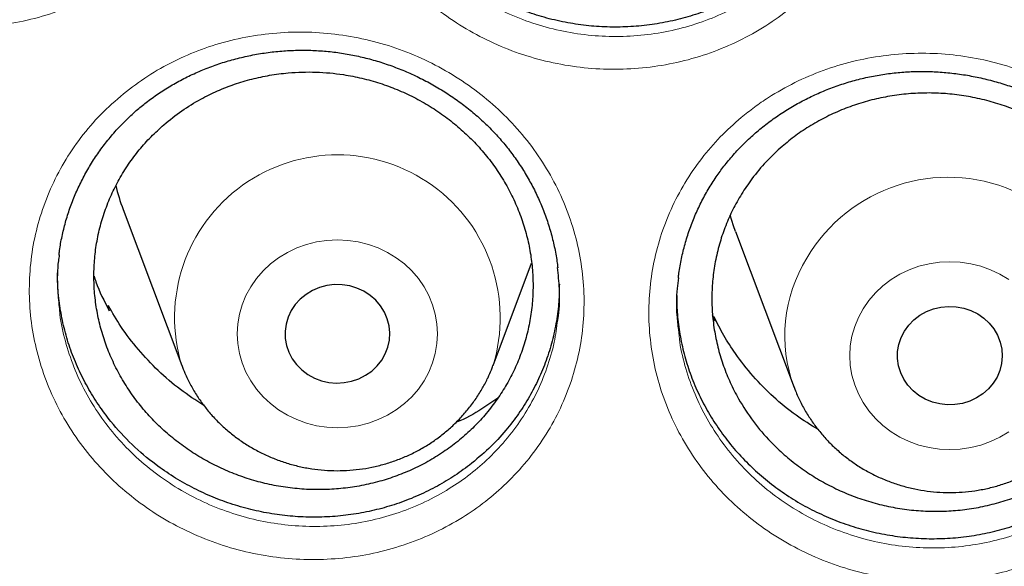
# Model space of a CAD drawing. Header units: millimetres. Extents: x 8 to 791, y 12 to 1717.
# Tile 239 of 256: x 369.56 to 377.08, y 1568.39 to 1572.56. Entities that reach past the tile are written whole.
import ezdxf

# ---------------------------------------------------------------- set-up
doc = ezdxf.new("R2010")
doc.units = ezdxf.units.MM

msp = doc.modelspace()

# ---------------------------------------------------------------- linework, layer by layer
at = {"color": 7, "linetype": 'Continuous', "lineweight": 30}
for p, q in [((370.3541, 1571.1128), (370.8011, 1569.9246)), ((375.0273, 1570.9463), (375.4744, 1569.758)), ((373.1773, 1569.9246), (373.4711, 1570.7055)), ((370.2364, 1570.3669), (370.2418, 1570.3807)), ((370.248, 1570.3423), (370.2418, 1570.3807)), ((374.8708, 1570.2635), (374.8519, 1570.3103)), ((374.8628, 1570.2964), (374.8708, 1570.2635))]:
    msp.add_line(p, q, dxfattribs=at)
at = {"color": 7, "linetype": 'Continuous', "lineweight": 30, "flags": 128}
for points in [[(375.0273, 1570.9463), (375.0115, 1570.9904), (374.9866, 1571.0699)], [(372.3546, 1570.0134), (372.3744, 1570.065), (372.386, 1570.1187), (372.3891, 1570.1734), (372.3837, 1570.2279), (372.3699, 1570.2812), (372.348, 1570.3319), (372.3184, 1570.3792), (372.2819, 1570.4219), (372.239, 1570.4591), (372.1909, 1570.4902), (372.1384, 1570.5142), (372.0828, 1570.5309), (372.0252, 1570.5398), (371.9668, 1570.5408), (371.9089, 1570.5337), (371.8527, 1570.5188), (371.7994, 1570.4964), (371.7502, 1570.467), (371.706, 1570.4311), (371.6679, 1570.3896), (371.6366, 1570.3433), (371.6129, 1570.2933), (371.5972, 1570.2405), (371.5898, 1570.1862), (371.5909, 1570.1314), (371.6005, 1570.0774), (371.6184, 1570.0252), (371.6443, 1569.9761), (371.6774, 1569.931), (371.7172, 1569.8909), (371.7628, 1569.8567), (371.8133, 1569.829), (371.8674, 1569.8086), (371.9242, 1569.7958), (371.9824, 1569.7908), (372.0407, 1569.7939), (372.0979, 1569.8049), (372.1528, 1569.8236), (372.2042, 1569.8496), (372.251, 1569.8823), (372.2923, 1569.9211), (372.327, 1569.9651), (372.3546, 1570.0134)], [(376.316, 1570.1872), (376.3488, 1570.2325), (376.3883, 1570.2728), (376.4337, 1570.3074), (376.4839, 1570.3353), (376.5379, 1570.3561), (376.5946, 1570.3694), (376.6527, 1570.3747), (376.711, 1570.372), (376.7683, 1570.3614), (376.8234, 1570.3431), (376.875, 1570.3174), (376.922, 1570.285), (376.9636, 1570.2465), (376.9987, 1570.2028), (377.0267, 1570.1547), (377.0469, 1570.1032), (377.0589, 1570.0496), (377.0624, 1569.9949), (377.0574, 1569.9404), (377.0441, 1569.887), (377.0225, 1569.8361), (376.9933, 1569.7886), (376.9571, 1569.7457), (376.9146, 1569.7082), (376.8666, 1569.6768), (376.8144, 1569.6524), (376.7589, 1569.6353), (376.7013, 1569.626), (376.643, 1569.6247), (376.585, 1569.6313), (376.5287, 1569.6458), (376.4752, 1569.6679), (376.4258, 1569.697), (376.3813, 1569.7325), (376.3429, 1569.7738), (376.3113, 1569.8198), (376.2871, 1569.8697), (376.271, 1569.9224), (376.2632, 1569.9767), (376.2639, 1570.0315), (376.2731, 1570.0856), (376.2906, 1570.1378), (376.316, 1570.1872)]]:
    msp.add_lwpolyline(points, dxfattribs=at)
at = {"color": 8, "linetype": 'Continuous', "lineweight": 0, "flags": 128}
for points in [[(372.6868, 1569.8747), (372.7155, 1569.9447), (372.7362, 1570.0171), (372.7487, 1570.0912), (372.7528, 1570.1661), (372.7487, 1570.241), (372.7362, 1570.315), (372.7155, 1570.3875), (372.6868, 1570.4575), (372.6505, 1570.5243), (372.607, 1570.5872), (372.5567, 1570.6455), (372.5002, 1570.6985), (372.4381, 1570.7457), (372.371, 1570.7865), (372.2998, 1570.8206), (372.2252, 1570.8475), (372.148, 1570.8669), (372.069, 1570.8786), (371.9892, 1570.8825), (371.9094, 1570.8786), (371.8304, 1570.8669), (371.7532, 1570.8475), (371.6786, 1570.8206), (371.6074, 1570.7865), (371.5403, 1570.7457), (371.4782, 1570.6985), (371.4217, 1570.6455), (371.3714, 1570.5872), (371.3279, 1570.5243), (371.2916, 1570.4575), (371.2629, 1570.3875), (371.2422, 1570.315), (371.2297, 1570.241), (371.2256, 1570.1661), (371.2297, 1570.0912), (371.2422, 1570.0171), (371.2629, 1569.9447), (371.2916, 1569.8747), (371.3279, 1569.8078), (371.3714, 1569.7449), (371.4217, 1569.6867), (371.4782, 1569.6336), (371.5403, 1569.5864), (371.6074, 1569.5456), (371.6786, 1569.5116), (371.7532, 1569.4847), (371.8304, 1569.4653), (371.9094, 1569.4535), (371.9892, 1569.4496), (372.069, 1569.4535), (372.148, 1569.4653), (372.2252, 1569.4847), (372.2998, 1569.5116), (372.371, 1569.5456), (372.4381, 1569.5864), (372.5002, 1569.6336), (372.5567, 1569.6867), (372.607, 1569.7449), (372.6505, 1569.8078), (372.6868, 1569.8747)], [(376.0011, 1570.3577), (376.0446, 1570.4206), (376.0949, 1570.4789), (376.1515, 1570.5319), (376.2136, 1570.5791), (376.2806, 1570.62), (376.3518, 1570.654), (376.4265, 1570.6809), (376.5037, 1570.7003), (376.5826, 1570.712), (376.6624, 1570.716), (376.7423, 1570.712), (376.8212, 1570.7003), (376.8984, 1570.6809), (376.973, 1570.654), (377.0443, 1570.62), (377.1113, 1570.5791)], [(377.1113, 1569.4199), (377.0443, 1569.379), (376.973, 1569.345), (376.8984, 1569.3181), (376.8212, 1569.2987), (376.7423, 1569.287), (376.6624, 1569.2831), (376.5826, 1569.287), (376.5037, 1569.2987), (376.4265, 1569.3181), (376.3518, 1569.345), (376.2806, 1569.379), (376.2136, 1569.4199), (376.1515, 1569.4671), (376.0949, 1569.5201), (376.0446, 1569.5784), (376.0011, 1569.6413), (375.9648, 1569.7081), (375.9362, 1569.7781), (375.9155, 1569.8506), (375.903, 1569.9246), (375.8988, 1569.9995), (375.903, 1570.0744), (375.9155, 1570.1485), (375.9362, 1570.2209), (375.9648, 1570.2909), (376.0011, 1570.3577)]]:
    msp.add_lwpolyline(points, dxfattribs=at)
at = {"color": 8, "linetype": 'Continuous', "lineweight": 0}
for centre, radius, start, end in [((371.9891, 1570.2881), 1.2424, 342.91497, 196.94979), ((376.6497, 1570.1085), 1.2509, 343.73103, 149.54713), ((376.5221, 1570.1518), 1.1193, 148.15085, 200.42734)]:
    msp.add_arc(centre, radius, start, end, dxfattribs=at)
at = {"color": 7, "linetype": 'Continuous', "lineweight": 30}
msp.add_arc((371.8049, 1571.6589), 1.5501, 193.47402, 200.6256, dxfattribs=at)
at = {"color": 8, "linetype": 'Continuous', "lineweight": 0}
for points, knots in [([(357.0618, 1565.0598), (357.0748, 1565.2611), (357.1186, 1565.942), (357.2643, 1567.0973), (357.4967, 1568.5224), (357.798, 1569.9277), (358.161, 1571.3111), (358.585, 1572.6702), (359.0711, 1574.011), (359.6218, 1575.3387), (360.2374, 1576.6506), (360.9178, 1577.9434), (361.6582, 1579.207), (362.4571, 1580.4388), (363.3079, 1581.6293), (364.2077, 1582.777), (365.1538, 1583.8805), (366.1498, 1584.9446), (367.2002, 1585.9736), (368.304, 1586.9646), (369.46, 1587.9147), (370.6594, 1588.8163), (371.9, 1589.6675), (373.1716, 1590.4619), (374.4711, 1591.1992), (375.7952, 1591.879), (377.1494, 1592.5045), (378.5396, 1593.078), (379.9635, 1593.5973), (381.4191, 1594.0601), (382.895, 1594.4624), (384.3883, 1594.8034), (385.8872, 1595.0807), (387.3885, 1595.2956), (388.8891, 1595.4473), (390.3954, 1595.5424), (391.4015, 1595.5542), (391.9045, 1595.5601)], [0, 0, 0, 0, 0.012292, 0.041589, 0.070885, 0.100181, 0.128955, 0.157728, 0.186501, 0.215275, 0.244571, 0.273867, 0.303164, 0.33246, 0.361757, 0.39053, 0.419303, 0.448076, 0.47685, 0.506146, 0.535443, 0.564739, 0.594035, 0.623332, 0.652105, 0.680878, 0.709652, 0.738425, 0.767721, 0.797018, 0.826314, 0.85561, 0.884907, 0.91368, 0.942453, 0.971227, 1, 1, 1, 1]), ([(391.9045, 1594.1384), (391.4079, 1594.1325), (390.4148, 1594.1207), (388.9279, 1594.0251), (387.4468, 1593.8726), (385.9744, 1593.658), (384.522, 1593.3848), (383.0924, 1593.0544), (381.6879, 1592.6687), (380.3024, 1592.2266), (378.9303, 1591.7256), (377.5746, 1591.1657), (376.2385, 1590.5467), (374.9327, 1589.8732), (373.6598, 1589.1465), (372.4295, 1588.3727), (371.2435, 1587.5542), (370.1031, 1586.6936), (369.0035, 1585.7876), (367.9401, 1584.8322), (366.916, 1583.8281), (365.9341, 1582.7766), (365.0025, 1581.6855), (364.1228, 1580.5571), (363.3018, 1579.4004), (362.54, 1578.2184), (361.8375, 1577.0139), (361.191, 1575.7821), (360.5983, 1574.5176), (360.0617, 1573.2223), (359.5835, 1571.8983), (359.1678, 1570.5558), (358.8154, 1569.1975), (358.5287, 1567.8341), (358.3069, 1566.4685), (358.1492, 1565.1035), (358.0544, 1563.7333), (358.0226, 1562.3523), (358.0552, 1560.9629), (358.1534, 1559.568), (358.317, 1558.1784), (358.5454, 1556.797), (358.8367, 1555.4344), (359.1888, 1554.0932), (359.5999, 1552.7754), (360.0712, 1551.4755), (360.6051, 1550.1882), (361.2019, 1548.9163), (361.8617, 1547.6628), (362.5795, 1546.4377), (363.3541, 1545.2435), (364.179, 1544.0892), (365.0514, 1542.9765), (365.9686, 1541.9066), (366.9343, 1540.8749), (367.9527, 1539.8773), (369.0228, 1538.9165), (370.1437, 1537.9953), (371.3066, 1537.1212), (372.5093, 1536.2959), (373.7422, 1535.5256), (375.0021, 1534.8108), (376.2859, 1534.1517), (377.5989, 1533.5453), (378.9467, 1532.9892), (380.3273, 1532.4858), (381.7385, 1532.0371), (383.1694, 1531.6471), (384.6173, 1531.3164), (386.0705, 1531.0475), (387.526, 1530.8394), (388.981, 1530.6914), (390.4414, 1530.6025), (391.9134, 1530.5727), (393.3942, 1530.6033), (394.8811, 1530.6954), (396.3622, 1530.8488), (397.8346, 1531.0632), (399.2869, 1531.3364), (400.7165, 1531.6668), (402.1211, 1532.0525), (403.5066, 1532.4947), (404.8787, 1532.9956), (406.2344, 1533.5555), (407.5705, 1534.1745), (408.8762, 1534.848), (410.1492, 1535.5747), (411.3795, 1536.3486), (412.5655, 1537.1671), (413.7058, 1538.0276), (414.8055, 1538.9336), (415.8688, 1539.889), (416.8929, 1540.8931), (417.8748, 1541.9446), (418.8065, 1543.0357), (419.6861, 1544.1641), (420.5071, 1545.3208), (421.269, 1546.5028), (421.9715, 1547.7073), (422.6179, 1548.9391), (423.2106, 1550.2036), (423.7472, 1551.4989), (424.2255, 1552.8229), (424.6412, 1554.1654), (424.9936, 1555.5237), (425.2803, 1556.8871), (425.5021, 1558.2527), (425.6598, 1559.6178), (425.7545, 1560.9879), (425.7863, 1562.3689), (425.7538, 1563.7583), (425.6555, 1565.1532), (425.492, 1566.5428), (425.2635, 1567.9243), (424.9723, 1569.2868), (424.6202, 1570.6281), (424.2091, 1571.9458), (423.7378, 1573.2457), (423.2038, 1574.533), (422.6071, 1575.8049), (421.9473, 1577.0584), (421.2294, 1578.2835), (420.4549, 1579.4778), (419.63, 1580.632), (418.7576, 1581.7447), (417.8403, 1582.8146), (416.8747, 1583.8463), (415.8563, 1584.8439), (414.7861, 1585.8047), (413.6653, 1586.726), (412.5024, 1587.6), (411.2997, 1588.4253), (410.0668, 1589.1956), (408.8069, 1589.9104), (407.5231, 1590.5695), (406.2101, 1591.1759), (404.8623, 1591.732), (403.4817, 1592.2354), (402.0705, 1592.6841), (400.6395, 1593.0741), (399.1917, 1593.4048), (397.7385, 1593.6737), (396.283, 1593.882), (394.828, 1594.0291), (393.3676, 1594.1213), (392.3922, 1594.1327), (391.9045, 1594.1384)], [0, 0, 0, 0, 0.007, 0.014, 0.021, 0.028, 0.035, 0.041875, 0.04875, 0.055625, 0.0625, 0.0695, 0.0765, 0.0835, 0.0905, 0.0975, 0.104375, 0.11125, 0.118125, 0.125, 0.132, 0.139, 0.146, 0.153, 0.16, 0.166875, 0.17375, 0.180625, 0.1875, 0.1945, 0.2015, 0.2085, 0.2155, 0.2225, 0.229375, 0.23625, 0.243125, 0.25, 0.257, 0.264, 0.271, 0.278, 0.285, 0.291875, 0.29875, 0.305625, 0.3125, 0.3195, 0.3265, 0.3335, 0.3405, 0.3475, 0.354375, 0.36125, 0.368125, 0.375, 0.382, 0.389, 0.396, 0.403, 0.41, 0.416875, 0.42375, 0.430625, 0.4375, 0.4445, 0.4515, 0.4585, 0.4655, 0.4725, 0.479375, 0.48625, 0.493125, 0.5, 0.507, 0.514, 0.521, 0.528, 0.535, 0.541875, 0.54875, 0.555625, 0.5625, 0.5695, 0.5765, 0.5835, 0.5905, 0.5975, 0.604375, 0.61125, 0.618125, 0.625, 0.632, 0.639, 0.646, 0.653, 0.66, 0.666875, 0.67375, 0.680625, 0.6875, 0.6945, 0.7015, 0.7085, 0.7155, 0.7225, 0.729375, 0.73625, 0.743125, 0.75, 0.757, 0.764, 0.771, 0.778, 0.785, 0.791875, 0.79875, 0.805625, 0.8125, 0.8195, 0.8265, 0.8335, 0.8405, 0.8475, 0.854375, 0.86125, 0.868125, 0.875, 0.882, 0.889, 0.896, 0.903, 0.91, 0.916875, 0.92375, 0.930625, 0.9375, 0.9445, 0.9515, 0.9585, 0.9655, 0.9725, 0.979375, 0.98625, 0.993125, 1, 1, 1, 1]), ([(367.6959, 1576.0899), (367.7568, 1576.1353), (367.8789, 1576.2261), (368.081, 1576.3363), (368.295, 1576.4264), (368.5203, 1576.4923), (368.7534, 1576.5339), (368.9906, 1576.5505), (369.2288, 1576.5409), (369.465, 1576.5061), (369.6967, 1576.4467), (369.9206, 1576.3623), (370.1342, 1576.2548), (370.3344, 1576.1257), (370.5182, 1575.9759), (370.6839, 1575.8083), (370.8297, 1575.6244), (370.953, 1575.426), (371.0528, 1575.2161), (371.1277, 1574.9976), (371.1759, 1574.7733), (371.198, 1574.5461), (371.1936, 1574.3185), (371.1618, 1574.0935), (371.104, 1573.8739), (371.0208, 1573.6624), (370.9126, 1573.4624), (370.7816, 1573.2756), (370.6332, 1573.1087), (370.4705, 1572.9628), (370.2922, 1572.8337), (370.094, 1572.7213), (369.8777, 1572.6284), (369.6516, 1572.5596), (369.4184, 1572.5165), (369.1815, 1572.4984), (368.9429, 1572.5054), (368.7058, 1572.5387), (368.4732, 1572.597), (368.2482, 1572.6793), (368.0342, 1572.7856), (367.8334, 1572.9134), (367.648, 1573.0614), (367.481, 1573.2285), (367.3339, 1573.412), (367.2087, 1573.6093), (367.1078, 1573.8185), (367.0316, 1574.0363), (366.981, 1574.2603), (366.9576, 1574.4876), (366.9606, 1574.7153), (366.9902, 1574.9405), (367.0466, 1575.16), (367.1281, 1575.3715), (367.2343, 1575.5736), (367.3658, 1575.7625), (367.5184, 1575.9381), (367.6368, 1576.0394), (367.6959, 1576.0899)], [0, 0, 0, 0, 0.017621, 0.035297, 0.052918, 0.070788, 0.088716, 0.106587, 0.124449, 0.142369, 0.160233, 0.178158, 0.19614, 0.214065, 0.231948, 0.249888, 0.267771, 0.285704, 0.303694, 0.321627, 0.339498, 0.357426, 0.375297, 0.393179, 0.411119, 0.429001, 0.446842, 0.464739, 0.48258, 0.499099, 0.515618, 0.533568, 0.551574, 0.569522, 0.58739, 0.605314, 0.623181, 0.641115, 0.659106, 0.67704, 0.694936, 0.712888, 0.730783, 0.748709, 0.766693, 0.784619, 0.802519, 0.820477, 0.838377, 0.856258, 0.874196, 0.892077, 0.909908, 0.927795, 0.945625, 0.96373, 0.981895, 1, 1, 1, 1]), ([(372.6268, 1575.7157), (372.6865, 1575.7635), (372.8061, 1575.8594), (373.0057, 1575.9775), (373.2174, 1576.0755), (373.4409, 1576.1492), (373.6724, 1576.1988), (373.9087, 1576.2235), (374.1469, 1576.2221), (374.3838, 1576.1955), (374.617, 1576.1441), (374.8432, 1576.0676), (375.0599, 1575.9676), (375.2638, 1575.8456), (375.4521, 1575.7024), (375.6229, 1575.5408), (375.7744, 1575.3622), (375.9038, 1575.1684), (376.0102, 1574.9622), (376.0921, 1574.7467), (376.1476, 1574.5243), (376.177, 1574.2981), (376.18, 1574.0706), (376.1556, 1573.8447), (376.1049, 1573.6232), (376.0287, 1573.409), (375.9271, 1573.2053), (375.8023, 1573.0141), (375.6593, 1572.8421), (375.5015, 1572.6905), (375.3274, 1572.5554), (375.133, 1572.4362), (374.92, 1572.336), (374.6964, 1572.2595), (374.465, 1572.2085), (374.2289, 1572.1821), (373.9905, 1572.181), (373.7527, 1572.2061), (373.5186, 1572.2563), (373.2914, 1572.3308), (373.0744, 1572.4295), (372.8699, 1572.5502), (372.6801, 1572.6916), (372.508, 1572.8526), (372.3553, 1573.0307), (372.2239, 1573.2234), (372.1164, 1573.4287), (372.0332, 1573.6437), (371.9754, 1573.8656), (371.9446, 1574.0919), (371.9403, 1574.3194), (371.9625, 1574.5454), (372.0117, 1574.7668), (372.0862, 1574.981), (372.1856, 1575.1862), (372.3102, 1575.3788), (372.4558, 1575.5585), (372.5698, 1575.6633), (372.6268, 1575.7157)], [0, 0, 0, 0, 0.017748, 0.035553, 0.053302, 0.071172, 0.0891, 0.106971, 0.124826, 0.142738, 0.160594, 0.178506, 0.196476, 0.214389, 0.232261, 0.25019, 0.268061, 0.285988, 0.303973, 0.3219, 0.339775, 0.357706, 0.37558, 0.393472, 0.411422, 0.429314, 0.447167, 0.465077, 0.48293, 0.499473, 0.516015, 0.533961, 0.551965, 0.56991, 0.587774, 0.605695, 0.623559, 0.641482, 0.659463, 0.677387, 0.69527, 0.713211, 0.731094, 0.74901, 0.766984, 0.7849, 0.802797, 0.820752, 0.83865, 0.856537, 0.87448, 0.892367, 0.91021, 0.928108, 0.945949, 0.963947, 0.982003, 1, 1, 1, 1]), ([(372.1697, 1574.1092), (372.1753, 1574.0601), (372.1888, 1573.9427), (372.2385, 1573.7605), (372.3131, 1573.5655), (372.4105, 1573.3792), (372.5293, 1573.2043), (372.6675, 1573.0427), (372.8231, 1572.8964), (372.9949, 1572.7679), (373.1799, 1572.6582), (373.3763, 1572.5683), (373.5818, 1572.5003), (373.7936, 1572.4544), (374.0087, 1572.4312), (374.2245, 1572.4318), (374.4381, 1572.4552), (374.6476, 1572.5011), (374.85, 1572.57), (375.0427, 1572.6605), (375.2186, 1572.7681), (375.3761, 1572.8903), (375.519, 1573.0274), (375.6484, 1573.183), (375.7613, 1573.3561), (375.8536, 1573.5406), (375.9214, 1573.7347), (375.962, 1573.8969), (375.971, 1573.9946), (375.9736, 1574.0239)], [0, 0, 0, 0, 0.027587, 0.066017, 0.104571, 0.143001, 0.181472, 0.220066, 0.258537, 0.296941, 0.335467, 0.373871, 0.412356, 0.450964, 0.489449, 0.527817, 0.566307, 0.604676, 0.643208, 0.681866, 0.720403, 0.75591, 0.791419, 0.829754, 0.868211, 0.906547, 0.944963, 0.983503, 1, 1, 1, 1]), ([(370.4027, 1572.0322), (370.4643, 1572.0762), (370.5876, 1572.1644), (370.7909, 1572.2706), (371.006, 1572.357), (371.2322, 1572.4193), (371.4661, 1572.4574), (371.7036, 1572.4706), (371.9417, 1572.4577), (372.1774, 1572.4199), (372.408, 1572.3576), (372.6305, 1572.2706), (372.8421, 1572.1608), (373.0399, 1572.0296), (373.221, 1571.8783), (373.3836, 1571.7094), (373.5261, 1571.5247), (373.6458, 1571.3258), (373.7418, 1571.116), (373.8128, 1570.898), (373.8571, 1570.6745), (373.8752, 1570.4485), (373.8669, 1570.2225), (373.8312, 1569.9994), (373.7696, 1569.782), (373.6828, 1569.573), (373.5711, 1569.3757), (373.437, 1569.1919), (373.2856, 1569.028), (373.1204, 1568.8851), (372.9398, 1568.7593), (372.7396, 1568.6502), (372.5216, 1568.5608), (372.2943, 1568.4956), (372.0603, 1568.4559), (371.8229, 1568.4412), (371.5844, 1568.4515), (371.3479, 1568.4879), (371.1162, 1568.5491), (370.8928, 1568.6341), (370.6807, 1568.7427), (370.4822, 1568.8725), (370.2995, 1569.0222), (370.1355, 1569.1906), (369.9918, 1569.3748), (369.8702, 1569.5726), (369.773, 1569.7818), (369.7007, 1569.9992), (369.6541, 1570.2224), (369.6346, 1570.4485), (369.6416, 1570.6746), (369.6751, 1570.8979), (369.7353, 1571.1152), (369.8203, 1571.3243), (369.9302, 1571.5239), (370.0653, 1571.7103), (370.2217, 1571.8833), (370.3425, 1571.9826), (370.4027, 1572.0322)], [0, 0, 0, 0, 0.017563, 0.03518, 0.052744, 0.070625, 0.088563, 0.106444, 0.124312, 0.142237, 0.160107, 0.178029, 0.19601, 0.213932, 0.231807, 0.249737, 0.267611, 0.285532, 0.30351, 0.32143, 0.339292, 0.35721, 0.375071, 0.392951, 0.410887, 0.428766, 0.446612, 0.464515, 0.48236, 0.498891, 0.515422, 0.533382, 0.551399, 0.569357, 0.587235, 0.60517, 0.623047, 0.640985, 0.65898, 0.676918, 0.694808, 0.712755, 0.730645, 0.74856, 0.766533, 0.784449, 0.802337, 0.820282, 0.838171, 0.856044, 0.873974, 0.891846, 0.909677, 0.927563, 0.945392, 0.963575, 0.981818, 1, 1, 1, 1]), ([(375.0699, 1571.8146), (375.1033, 1571.8414), (375.17, 1571.895), (375.3049, 1571.9868), (375.478, 1572.0846), (375.6936, 1572.1769), (375.9193, 1572.2457), (376.1522, 1572.2893), (376.3893, 1572.3082), (376.6279, 1572.302), (376.865, 1572.2698), (377.0974, 1572.2128), (377.3222, 1572.1318), (377.5361, 1572.0269), (377.7368, 1571.9005), (377.9218, 1571.7539), (378.0882, 1571.5884), (378.2346, 1571.4067), (378.3591, 1571.211), (378.4593, 1571.0036), (378.5349, 1570.7873), (378.5848, 1570.5648), (378.6076, 1570.3387), (378.6038, 1570.112), (378.5734, 1569.8877), (378.5162, 1569.6689), (378.434, 1569.4581), (378.3292, 1569.2613), (378.2043, 1569.0808), (378.0602, 1568.9139), (377.8939, 1568.7604), (377.707, 1568.6234), (377.5049, 1568.5071), (377.2897, 1568.4138), (377.0646, 1568.3439), (376.8321, 1568.2981), (376.595, 1568.2781), (376.3564, 1568.2832), (376.1193, 1568.3133), (375.887, 1568.3691), (375.6621, 1568.4488), (375.4474, 1568.5516), (375.2459, 1568.677), (375.06, 1568.8226), (374.8919, 1568.9867), (374.7445, 1569.1676), (374.619, 1569.3624), (374.5165, 1569.569), (374.4395, 1569.7853), (374.3884, 1570.0082), (374.3633, 1570.2344), (374.3658, 1570.4613), (374.3949, 1570.6858), (374.45, 1570.9052), (374.5313, 1571.1165), (374.6368, 1571.3174), (374.7634, 1571.502), (374.907, 1571.6698), (375.0156, 1571.7663), (375.0699, 1571.8146)], [0, 0, 0, 0, 0.009931, 0.019862, 0.037696, 0.055586, 0.073419, 0.091272, 0.10918, 0.127031, 0.144943, 0.162913, 0.180825, 0.198723, 0.216678, 0.234576, 0.252475, 0.27043, 0.288329, 0.306213, 0.324154, 0.342038, 0.359934, 0.377886, 0.395781, 0.41362, 0.431515, 0.449351, 0.466228, 0.483106, 0.500944, 0.51884, 0.536679, 0.554512, 0.572402, 0.590235, 0.608107, 0.626035, 0.643906, 0.661787, 0.679725, 0.697607, 0.715514, 0.733479, 0.751386, 0.769267, 0.787205, 0.805086, 0.82302, 0.841012, 0.858949, 0.876831, 0.89477, 0.912653, 0.930486, 0.948376, 0.966209, 0.983104, 1, 1, 1, 1]), ([(369.8664, 1570.3705), (369.8679, 1570.3512), (369.8745, 1570.2636), (369.9107, 1570.1098), (369.9747, 1569.9126), (370.063, 1569.7229), (370.173, 1569.5435), (370.303, 1569.3763), (370.4514, 1569.2234), (370.6167, 1569.0874), (370.7962, 1568.9694), (370.9881, 1568.8706), (371.1903, 1568.7931), (371.3998, 1568.7372), (371.6138, 1568.7037), (371.8296, 1568.6938), (372.0444, 1568.7067), (372.2562, 1568.7421), (372.4619, 1568.8008), (372.6592, 1568.8813), (372.8403, 1568.9797), (373.0038, 1569.0933), (373.1532, 1569.2223), (373.2902, 1569.3705), (373.4116, 1569.5368), (373.5128, 1569.7154), (373.5908, 1569.9046), (373.6455, 1570.0905), (373.6623, 1570.2146), (373.67, 1570.271)], [0, 0, 0, 0, 0.010914, 0.049362, 0.087932, 0.12638, 0.164886, 0.203516, 0.242023, 0.280479, 0.319057, 0.357513, 0.396066, 0.434743, 0.473296, 0.511731, 0.550289, 0.588726, 0.627325, 0.666051, 0.704655, 0.740173, 0.775692, 0.814049, 0.852528, 0.890885, 0.929311, 0.96786, 1, 1, 1, 1]), ([(374.5914, 1570.1979), (374.5943, 1570.1661), (374.6037, 1570.0657), (374.645, 1569.8999), (374.7136, 1569.7037), (374.8067, 1569.5163), (374.9202, 1569.3396), (375.0536, 1569.1754), (375.2056, 1569.0266), (375.3739, 1568.8943), (375.5562, 1568.7804), (375.7505, 1568.6869), (375.954, 1568.6143), (376.1642, 1568.5634), (376.3788, 1568.5357), (376.5946, 1568.5307), (376.8092, 1568.5485), (377.0196, 1568.5895), (377.2233, 1568.6525), (377.4181, 1568.7367), (377.601, 1568.8417), (377.7701, 1568.9655), (377.9207, 1569.1043), (378.0512, 1569.2554), (378.1643, 1569.4188), (378.2593, 1569.597), (378.333, 1569.788), (378.3814, 1569.9639), (378.3944, 1570.0768), (378.3996, 1570.1221)], [0, 0, 0, 0, 0.0179275, 0.0565757, 0.0950974, 0.1335161, 0.1720557, 0.2104726, 0.2489348, 0.28752, 0.3259824, 0.3643942, 0.402928, 0.4413397, 0.4797258, 0.518234, 0.5566198, 0.5949242, 0.63335, 0.6716539, 0.7099639, 0.7483953, 0.7867035, 0.8229799, 0.8592561, 0.8975646, 0.935998, 0.9743124, 1, 1, 1, 1])]:
    msp.add_open_spline(points, degree=3, knots=knots, dxfattribs=at)
at = {"color": 7, "linetype": 'Continuous', "lineweight": 30}
for points, knots in [([(359.3262, 1565.5288), (359.3303, 1565.5683), (359.3503, 1565.761), (359.3936, 1566.1062), (359.4564, 1566.5643), (359.527, 1567.0214), (359.6048, 1567.4774), (359.69, 1567.9323), (359.7824, 1568.386), (359.8821, 1568.8383), (359.9891, 1569.2891), (360.1032, 1569.7384), (360.2246, 1570.1861), (360.3531, 1570.6319), (360.4887, 1571.0759), (360.6315, 1571.5179), (360.7813, 1571.9579), (360.9382, 1572.3957), (361.102, 1572.8313), (361.2728, 1573.2644), (361.4506, 1573.6952), (361.6352, 1574.1233), (361.8267, 1574.5489), (362.025, 1574.9716), (362.23, 1575.3915), (362.4418, 1575.8085), (362.6602, 1576.2225), (362.8852, 1576.6333), (363.1168, 1577.0409), (363.3548, 1577.4452), (363.5994, 1577.8461), (363.8503, 1578.2434), (364.1076, 1578.6373), (364.3712, 1579.0274), (364.6409, 1579.4138), (364.9169, 1579.7963), (365.199, 1580.1749), (365.487, 1580.5494), (365.7811, 1580.9199), (366.0811, 1581.2862), (366.3869, 1581.6481), (366.6984, 1582.0058), (367.0157, 1582.359), (367.3386, 1582.7077), (367.6671, 1583.0518), (368.001, 1583.3912), (368.3403, 1583.7259), (368.685, 1584.0558), (369.0349, 1584.3807), (369.39, 1584.7007), (369.7501, 1585.0157), (370.1153, 1585.3255), (370.4854, 1585.6302), (370.8604, 1585.9296), (371.24, 1586.2236), (371.6244, 1586.5123), (372.0134, 1586.7955), (372.4068, 1587.0733), (372.8047, 1587.3454), (373.2068, 1587.6119), (373.6132, 1587.8727), (374.0238, 1588.1277), (374.4384, 1588.3769), (374.8569, 1588.6203), (375.2793, 1588.8577), (375.7054, 1589.0891), (376.1352, 1589.3145), (376.5686, 1589.5338), (377.0054, 1589.747), (377.4456, 1589.954), (377.889, 1590.1548), (378.3357, 1590.3492), (378.7854, 1590.5374), (379.238, 1590.7192), (379.6936, 1590.8946), (380.1518, 1591.0636), (380.6128, 1591.226), (381.0763, 1591.382), (381.5422, 1591.5314), (382.0105, 1591.6742), (382.481, 1591.8104), (382.9537, 1591.94), (383.4284, 1592.0628), (383.9049, 1592.179), (384.3833, 1592.2884), (384.8634, 1592.3911), (385.3451, 1592.487), (385.8283, 1592.5761), (386.3128, 1592.6583), (386.7987, 1592.7338), (387.2856, 1592.8023), (387.7736, 1592.864), (388.2626, 1592.9188), (388.7523, 1592.9667), (389.2428, 1593.0077), (389.7339, 1593.0418), (390.2255, 1593.0689), (390.7174, 1593.0891), (391.2096, 1593.1024), (391.702, 1593.1087), (392.1944, 1593.1081), (392.6868, 1593.1006), (393.1789, 1593.0861), (393.6708, 1593.0646), (394.1623, 1593.0362), (394.6533, 1593.0009), (395.1437, 1592.9587), (395.6333, 1592.9096), (396.1221, 1592.8536), (396.6099, 1592.7907), (397.0967, 1592.7209), (397.5822, 1592.6442), (398.0665, 1592.5608), (398.5495, 1592.4705), (399.0309, 1592.3734), (399.5107, 1592.2695), (399.9888, 1592.1589), (400.465, 1592.0415), (400.9393, 1591.9175), (401.4116, 1591.7867), (401.8817, 1591.6494), (402.3496, 1591.5054), (402.8151, 1591.3548), (403.2782, 1591.1977), (403.7386, 1591.0341), (404.1964, 1590.864), (404.6514, 1590.6874), (405.1036, 1590.5045), (405.5527, 1590.3152), (405.9988, 1590.1196), (406.4417, 1589.9178), (406.8813, 1589.7097), (407.3175, 1589.4954), (407.7502, 1589.275), (408.1794, 1589.0486), (408.6048, 1588.8161), (409.0265, 1588.5776), (409.4443, 1588.3332), (409.8582, 1588.083), (410.268, 1587.8269), (410.6737, 1587.5651), (411.0751, 1587.2976), (411.4721, 1587.0245), (411.8648, 1586.7458), (412.2529, 1586.4616), (412.6365, 1586.172), (413.0153, 1585.877), (413.3894, 1585.5766), (413.7586, 1585.2711), (414.1229, 1584.9604), (414.4822, 1584.6445), (414.8363, 1584.3236), (415.1853, 1583.9978), (415.529, 1583.6671), (415.8674, 1583.3316), (416.2003, 1582.9913), (416.5278, 1582.6464), (416.8497, 1582.2969), (417.166, 1581.943), (417.4765, 1581.5846), (417.7813, 1581.2218), (418.0802, 1580.8548), (418.3732, 1580.4836), (418.6602, 1580.1084), (418.9412, 1579.7291), (419.2161, 1579.3459), (419.4848, 1578.9589), (419.7472, 1578.5681), (420.0034, 1578.1737), (420.2532, 1577.7757), (420.4966, 1577.3742), (420.7335, 1576.9693), (420.9639, 1576.5611), (421.1878, 1576.1498), (421.405, 1575.7353), (421.6156, 1575.3178), (421.8194, 1574.8974), (422.0165, 1574.4741), (422.2068, 1574.0482), (422.3902, 1573.6196), (422.5667, 1573.1884), (422.7363, 1572.7548), (422.8989, 1572.3189), (423.0545, 1571.8807), (423.2031, 1571.4403), (423.3446, 1570.998), (423.479, 1570.5536), (423.6063, 1570.1075), (423.7263, 1569.6596), (423.8392, 1569.21), (423.9449, 1568.7589), (424.0433, 1568.3064), (424.1345, 1567.8525), (424.2183, 1567.3974), (424.295, 1566.9411), (424.3639, 1566.4838), (424.4166, 1566.1007), (424.4435, 1565.8698), (424.4526, 1565.7918)], [0, 0, 0, 0, 0.001323, 0.006459, 0.011595, 0.016731, 0.021867, 0.027003, 0.032139, 0.037275, 0.042411, 0.047547, 0.052683, 0.057819, 0.062955, 0.068091, 0.073226, 0.078362, 0.083498, 0.088634, 0.093769, 0.098905, 0.10404, 0.109176, 0.114311, 0.119447, 0.124582, 0.129717, 0.134853, 0.139988, 0.145123, 0.150258, 0.155393, 0.160528, 0.165663, 0.170798, 0.175933, 0.181068, 0.186203, 0.191337, 0.196472, 0.201607, 0.206741, 0.211876, 0.217011, 0.222145, 0.227279, 0.232414, 0.237548, 0.242682, 0.247817, 0.252951, 0.258085, 0.263219, 0.268353, 0.273487, 0.278621, 0.283755, 0.288889, 0.294023, 0.299157, 0.304291, 0.309425, 0.314559, 0.319692, 0.324826, 0.32996, 0.335093, 0.340227, 0.345361, 0.350494, 0.355628, 0.360761, 0.365895, 0.371028, 0.376162, 0.381295, 0.386429, 0.391562, 0.396695, 0.401829, 0.406962, 0.412095, 0.417229, 0.422362, 0.427495, 0.432628, 0.437762, 0.442895, 0.448028, 0.453161, 0.458295, 0.463428, 0.468561, 0.473694, 0.478827, 0.483961, 0.489094, 0.494227, 0.49936, 0.504493, 0.509627, 0.51476, 0.519893, 0.525026, 0.530159, 0.535292, 0.540426, 0.545559, 0.550692, 0.555825, 0.560958, 0.566092, 0.571225, 0.576358, 0.581491, 0.586625, 0.591758, 0.596891, 0.602024, 0.607158, 0.612291, 0.617424, 0.622558, 0.627691, 0.632824, 0.637958, 0.643091, 0.648225, 0.653358, 0.658492, 0.663625, 0.668759, 0.673892, 0.679026, 0.684159, 0.689293, 0.694427, 0.69956, 0.704694, 0.709828, 0.714962, 0.720096, 0.725229, 0.730363, 0.735497, 0.740631, 0.745765, 0.750899, 0.756033, 0.761167, 0.766302, 0.771436, 0.77657, 0.781704, 0.786839, 0.791973, 0.797108, 0.802242, 0.807377, 0.812511, 0.817646, 0.82278, 0.827915, 0.83305, 0.838185, 0.84332, 0.848454, 0.853589, 0.858724, 0.863859, 0.868994, 0.87413, 0.879265, 0.8844, 0.889535, 0.894671, 0.899806, 0.904941, 0.910077, 0.915212, 0.920348, 0.925483, 0.930619, 0.935755, 0.94089, 0.946026, 0.951162, 0.956298, 0.961434, 0.966569, 0.971705, 0.976841, 0.981977, 0.987113, 0.992249, 0.997385, 1, 1, 1, 1]), ([(375.3717, 1572.9644), (375.3317, 1572.9317), (375.2515, 1572.866), (375.1201, 1572.78), (374.9806, 1572.7033), (374.8347, 1572.6386), (374.6837, 1572.5862), (374.529, 1572.5464), (374.3695, 1572.5189), (374.2083, 1572.5044), (374.0467, 1572.5029), (373.8862, 1572.5145), (373.7254, 1572.539), (373.5675, 1572.5763), (373.4137, 1572.626), (373.2654, 1572.6873), (373.1213, 1572.7609), (372.9842, 1572.8456), (372.8552, 1572.9407), (372.7351, 1573.0452), (372.6234, 1573.1601), (372.5223, 1573.2831), (372.4327, 1573.4131), (372.355, 1573.5489), (372.2887, 1573.6918), (372.2355, 1573.839), (372.1953, 1573.9892), (372.1693, 1574.141), (372.1565, 1574.2681), (372.1577, 1574.3441), (372.1581, 1574.3686)], [0, 0, 0, 0, 0.035926, 0.072106, 0.10854, 0.14559, 0.181553, 0.217776, 0.25429, 0.2914, 0.327325, 0.363505, 0.399943, 0.437, 0.472881, 0.509013, 0.545402, 0.582405, 0.618348, 0.654543, 0.691128, 0.728247, 0.764163, 0.800331, 0.836889, 0.873979, 0.909924, 0.946123, 0.982613, 1, 1, 1, 1]), ([(370.53, 1571.9291), (370.5449, 1571.9404), (370.5897, 1571.9745), (370.6679, 1572.0273), (370.766, 1572.0855), (370.8686, 1572.1379), (370.9751, 1572.1846), (371.0852, 1572.2252), (371.1984, 1572.2593), (371.3139, 1572.2869), (371.4311, 1572.3077), (371.5494, 1572.3216), (371.6681, 1572.3284), (371.7865, 1572.3283), (371.9041, 1572.3211), (372.0204, 1572.307), (372.1353, 1572.286), (372.2494, 1572.2582), (372.3626, 1572.2235), (372.4746, 1572.1821), (372.5845, 1572.1341), (372.6918, 1572.0797), (372.7956, 1572.0193), (372.8952, 1571.9533), (372.9901, 1571.882), (373.0796, 1571.806), (373.1632, 1571.7258), (373.2407, 1571.6415), (373.3122, 1571.5532), (373.3782, 1571.4605), (373.4387, 1571.3636), (373.4932, 1571.2627), (373.5414, 1571.1584), (373.583, 1571.0512), (373.6179, 1570.9418), (373.6452, 1570.8306), (373.6627, 1570.7397), (373.6685, 1570.6858), (373.6702, 1570.6695)], [0, 0, 0, 0, 0.014075, 0.042218, 0.070491, 0.098951, 0.127579, 0.156344, 0.185206, 0.214119, 0.243022, 0.271855, 0.300568, 0.329119, 0.357473, 0.385591, 0.413541, 0.441713, 0.470191, 0.498924, 0.527849, 0.556892, 0.585976, 0.614997, 0.643876, 0.672545, 0.70095, 0.729052, 0.75701, 0.785211, 0.813673, 0.842361, 0.871231, 0.900234, 0.929313, 0.95841, 0.987455, 1, 1, 1, 1]), ([(370.6656, 1571.7602), (370.6322, 1571.7299), (370.5654, 1571.6695), (370.4758, 1571.5686), (370.3941, 1571.4602), (370.3229, 1571.3454), (370.2622, 1571.2253), (370.2129, 1571.1014), (370.1743, 1570.9725), (370.1476, 1570.8411), (370.1326, 1570.7077), (370.1296, 1570.5744), (370.1384, 1570.4396), (370.1591, 1570.3062), (370.1916, 1570.1747), (370.2352, 1570.0468), (370.2904, 1569.9214), (370.3563, 1569.801), (370.4325, 1569.6861), (370.5178, 1569.5781), (370.6132, 1569.4761), (370.7169, 1569.3823), (370.8283, 1569.297), (370.9458, 1569.2211), (371.0707, 1569.1541), (371.2006, 1569.0974), (371.3344, 1569.0513), (371.4709, 1569.0161), (371.6111, 1568.9917), (371.7528, 1568.9786), (371.8941, 1568.9769), (372.0341, 1568.9864), (372.1739, 1569.0073), (372.3109, 1569.0394), (372.4439, 1569.0823), (372.5716, 1569.1354), (372.6953, 1569.1993), (372.8122, 1569.2729), (372.9218, 1569.3556), (373.0228, 1569.4463), (373.1163, 1569.546), (373.1999, 1569.6526), (373.2737, 1569.7657), (373.3366, 1569.8838), (373.3893, 1570.0079), (373.4305, 1570.1356), (373.4601, 1570.2664), (373.4779, 1570.3984), (373.484, 1570.533), (373.4781, 1570.6674), (373.4603, 1570.8011), (373.4309, 1570.9323), (373.3898, 1571.0622), (373.3374, 1571.1882), (373.2742, 1571.3098), (373.201, 1571.4254), (373.1172, 1571.5361), (373.0243, 1571.6395), (372.9228, 1571.7352), (372.814, 1571.8222), (372.697, 1571.9012), (372.5736, 1571.9705), (372.4453, 1572.0295), (372.3132, 1572.0781), (372.1761, 1572.1163), (372.0137, 1572.1479), (371.8253, 1572.1653), (371.6366, 1572.1601), (371.4733, 1572.1389), (371.336, 1572.1096), (371.2028, 1572.0697), (371.0724, 1572.0187), (370.9372, 1571.952), (370.7987, 1571.8679), (370.7101, 1571.7962), (370.6656, 1571.7602)], [0, 0, 0, 0, 0.013286, 0.026572, 0.040002, 0.053658, 0.066899, 0.08028, 0.09366, 0.107317, 0.120557, 0.133937, 0.147317, 0.160973, 0.174216, 0.187599, 0.200983, 0.214642, 0.227891, 0.24128, 0.25467, 0.268335, 0.281587, 0.294984, 0.308382, 0.322054, 0.335343, 0.348633, 0.362112, 0.375787, 0.389076, 0.402365, 0.415844, 0.429519, 0.442772, 0.456118, 0.469562, 0.483233, 0.49648, 0.509868, 0.523256, 0.53692, 0.550162, 0.563544, 0.576926, 0.590584, 0.603824, 0.617204, 0.630584, 0.64424, 0.657481, 0.670863, 0.684245, 0.697903, 0.71115, 0.724537, 0.737925, 0.751588, 0.764841, 0.778186, 0.79163, 0.805299, 0.818588, 0.831877, 0.845355, 0.85903, 0.878893, 0.899074, 0.91275, 0.926001, 0.939346, 0.952798, 0.96647, 0.983142, 1, 1, 1, 1]), ([(374.9387, 1571.4433), (374.9502, 1571.4578), (374.9846, 1571.5014), (375.0466, 1571.5712), (375.1264, 1571.6509), (375.212, 1571.7261), (375.303, 1571.7966), (375.3989, 1571.8619), (375.4994, 1571.9217), (375.6038, 1571.9756), (375.7117, 1572.0232), (375.8224, 1572.0644), (375.9352, 1572.0989), (376.0496, 1572.1264), (376.165, 1572.1469), (376.2809, 1572.1603), (376.3974, 1572.1667), (376.5147, 1572.1663), (376.633, 1572.159), (376.7517, 1572.1448), (376.8702, 1572.1237), (376.9877, 1572.0957), (377.1034, 1572.0611), (377.2166, 1572.02), (377.3264, 1571.9727), (377.4322, 1571.9195), (377.5334, 1571.8608), (377.6298, 1571.7968), (377.7215, 1571.7273), (377.8089, 1571.6524), (377.8921, 1571.572), (377.9706, 1571.4863), (378.0438, 1571.3959), (378.1115, 1571.3011), (378.1731, 1571.2025), (378.2283, 1571.1007), (378.2767, 1570.9961), (378.318, 1570.8895), (378.3522, 1570.7813), (378.3785, 1570.672), (378.3951, 1570.5836), (378.4003, 1570.5316), (378.4018, 1570.5164)], [0, 0, 0, 0, 0.012617, 0.037924, 0.063346, 0.088935, 0.114672, 0.14053, 0.166471, 0.192455, 0.218427, 0.244333, 0.270129, 0.295778, 0.321249, 0.346509, 0.371628, 0.396941, 0.422524, 0.448329, 0.4743, 0.500372, 0.526475, 0.552513, 0.578419, 0.60413, 0.629599, 0.654793, 0.679858, 0.705153, 0.730676, 0.756399, 0.782283, 0.808283, 0.83435, 0.860434, 0.886472, 0.912423, 0.938254, 0.963941, 0.989475, 1, 1, 1, 1]), ([(375.3687, 1571.582), (375.4032, 1571.6111), (375.4722, 1571.6693), (375.5861, 1571.7463), (375.7073, 1571.8152), (375.8346, 1571.8738), (375.9663, 1571.9217), (376.101, 1571.9587), (376.2401, 1571.985), (376.3808, 1571.9999), (376.5226, 1572.0035), (376.6634, 1571.9958), (376.8047, 1571.9768), (376.9435, 1571.9465), (377.0793, 1571.9053), (377.2104, 1571.8538), (377.3379, 1571.7916), (377.4791, 1571.7078), (377.6296, 1571.5963), (377.7646, 1571.468), (377.8698, 1571.3445), (377.9501, 1571.2323), (378.02, 1571.115), (378.08, 1570.9914), (378.1287, 1570.8638), (378.1658, 1570.7333), (378.1913, 1570.6013), (378.2051, 1570.4665), (378.2068, 1570.3316), (378.1965, 1570.1974), (378.1746, 1570.0656), (378.1407, 1569.9349), (378.0954, 1569.8081), (378.0388, 1569.6855), (377.972, 1569.5689), (377.8943, 1569.4569), (377.8071, 1569.3522), (377.7107, 1569.2551), (377.6066, 1569.1667), (377.4938, 1569.0862), (377.3745, 1569.0154), (377.2491, 1568.9545), (377.1195, 1568.9043), (376.9843, 1568.8642), (376.8463, 1568.8354), (376.706, 1568.8177), (376.5654, 1568.8113), (376.4231, 1568.8161), (376.282, 1568.8324), (376.1427, 1568.8599), (376.007, 1568.8981), (375.8735, 1568.9474), (375.7449, 1569.0071), (375.6223, 1569.0766), (375.5067, 1569.1551), (375.3972, 1569.2432), (375.2794, 1569.3555), (375.1593, 1569.4964), (375.0585, 1569.6503), (374.9857, 1569.7929), (374.9344, 1569.9191), (374.8945, 1570.0482), (374.8658, 1570.1811), (374.8492, 1570.3154), (374.8445, 1570.4501), (374.8517, 1570.5835), (374.8709, 1570.7172), (374.9019, 1570.8481), (374.9444, 1570.9759), (374.9978, 1571.0987), (375.0625, 1571.218), (375.144, 1571.3404), (375.2442, 1571.4647), (375.3271, 1571.5428), (375.3687, 1571.582)], [0, 0, 0, 0, 0.013228, 0.026455, 0.040017, 0.053679, 0.066925, 0.080311, 0.093696, 0.107358, 0.120608, 0.133998, 0.147388, 0.161053, 0.174304, 0.187701, 0.201098, 0.214769, 0.234629, 0.254807, 0.268481, 0.281768, 0.295056, 0.308533, 0.322206, 0.335458, 0.348803, 0.362246, 0.375916, 0.389164, 0.402552, 0.41594, 0.429605, 0.442848, 0.456232, 0.469616, 0.483276, 0.496517, 0.509899, 0.523282, 0.536939, 0.550183, 0.563567, 0.576951, 0.59061, 0.603858, 0.617247, 0.630635, 0.644299, 0.657551, 0.670896, 0.684339, 0.698009, 0.711296, 0.724583, 0.73806, 0.751734, 0.771594, 0.791772, 0.805446, 0.818696, 0.83204, 0.84549, 0.859162, 0.872411, 0.885801, 0.899191, 0.912857, 0.926102, 0.939487, 0.952872, 0.966533, 0.983173, 1, 1, 1, 1]), ([(369.8654, 1570.7651), (369.8666, 1570.777), (369.8715, 1570.8253), (369.8874, 1570.9093), (369.9133, 1571.0169), (369.947, 1571.1235), (369.9878, 1571.2284), (370.0356, 1571.3312), (370.0902, 1571.431), (370.1513, 1571.5275), (370.2186, 1571.6199), (370.2917, 1571.7078), (370.3703, 1571.7906), (370.4496, 1571.8646), (370.5047, 1571.9088), (370.53, 1571.9291)], [0, 0, 0, 0, 0.026371, 0.106714, 0.187969, 0.269863, 0.352277, 0.435071, 0.518086, 0.601152, 0.684062, 0.766671, 0.848856, 0.930524, 1, 1, 1, 1]), ([(374.5911, 1570.5906), (374.5924, 1570.6032), (374.5975, 1570.6533), (374.6139, 1570.74), (374.6403, 1570.8503), (374.6745, 1570.9588), (374.7155, 1571.0647), (374.7633, 1571.1677), (374.8178, 1571.267), (374.8759, 1571.3592), (374.9186, 1571.4164), (374.9387, 1571.4433)], [0, 0, 0, 0, 0.040822, 0.162739, 0.284995, 0.40735, 0.529507, 0.65126, 0.772437, 0.892906, 1, 1, 1, 1]), ([(369.867, 1570.7675), (369.8646, 1570.7522), (369.8514, 1570.6695), (369.8493, 1570.536), (369.8614, 1570.4192), (369.8664, 1570.3705)], [0, 0, 0, 0, 0.116961, 0.632283, 1, 1, 1, 1]), ([(373.67, 1570.271), (373.6718, 1570.282), (373.6848, 1570.36), (373.6869, 1570.4949), (373.6751, 1570.6174), (373.6698, 1570.672)], [0, 0, 0, 0, 0.083236, 0.591601, 1, 1, 1, 1]), ([(372.9966, 1569.1651), (372.955, 1569.1346), (372.8713, 1569.0733), (372.7354, 1568.9943), (372.5919, 1568.9251), (372.4426, 1568.8681), (372.289, 1568.8235), (372.1323, 1568.7918), (371.9714, 1568.7724), (371.8094, 1568.7661), (371.6477, 1568.7727), (371.4878, 1568.7923), (371.3283, 1568.8247), (371.1724, 1568.8697), (371.0211, 1568.9268), (370.8761, 1568.9952), (370.7359, 1569.0756), (370.5815, 1569.1816), (370.4185, 1569.3199), (370.2746, 1569.4762), (370.1643, 1569.6246), (370.0815, 1569.7584), (370.011, 1569.8972), (369.9523, 1570.0423), (369.9067, 1570.1911), (369.8748, 1570.3423), (369.8559, 1570.4885), (369.8544, 1570.5846), (369.8537, 1570.6299)], [0, 0, 0, 0, 0.036753, 0.073767, 0.111041, 0.148945, 0.185678, 0.222675, 0.260072, 0.29801, 0.334741, 0.371734, 0.408991, 0.446881, 0.48356, 0.520497, 0.557696, 0.595524, 0.650612, 0.706584, 0.744514, 0.781243, 0.818229, 0.855488, 0.893374, 0.930092, 0.967069, 1, 1, 1, 1]), ([(370.1323, 1570.6065), (370.1368, 1570.592), (370.1651, 1570.5006), (370.2101, 1570.4146), (370.248, 1570.3423)], [0, 0, 0, 0, 0.158413, 1, 1, 1, 1]), ([(374.592, 1570.5932), (374.5881, 1570.566), (374.5747, 1570.4715), (374.5738, 1570.3385), (374.5868, 1570.2343), (374.5914, 1570.1979)], [0, 0, 0, 0, 0.208, 0.723103, 1, 1, 1, 1]), ([(373.6828, 1570.5457), (373.682, 1570.5011), (373.6805, 1570.4057), (373.6617, 1570.2603), (373.6298, 1570.1098), (373.5842, 1569.9631), (373.5259, 1569.8213), (373.4557, 1569.6858), (373.3728, 1569.5551), (373.2704, 1569.4222), (373.147, 1569.2889), (373.0469, 1569.2065), (372.9966, 1569.1651)], [0, 0, 0, 0, 0.084082, 0.179986, 0.276572, 0.374806, 0.469913, 0.565686, 0.662136, 0.76023, 0.879457, 1, 1, 1, 1]), ([(374.5783, 1570.4588), (374.5788, 1570.4165), (374.5798, 1570.3238), (374.5976, 1570.1808), (374.6281, 1570.0308), (374.6725, 1569.8819), (374.7301, 1569.7373), (374.8001, 1569.5978), (374.8815, 1569.4647), (374.9751, 1569.3371), (375.0796, 1569.2175), (375.194, 1569.1068), (375.3171, 1569.0057), (375.4499, 1568.9137), (375.59, 1568.8329), (375.7361, 1568.7638), (375.8866, 1568.7068), (376.0429, 1568.6613), (376.2022, 1568.6287), (376.3631, 1568.609), (376.5242, 1568.6021), (376.6869, 1568.6081), (376.8478, 1568.6273), (377.0056, 1568.6593), (377.1589, 1568.7034), (377.3091, 1568.7601), (377.4648, 1568.8347), (377.6243, 1568.9289), (377.7267, 1569.0093), (377.7782, 1569.0497)], [0, 0, 0, 0, 0.0302425, 0.0662875, 0.1025793, 0.1391255, 0.176294, 0.2124141, 0.2487838, 0.2854068, 0.3226485, 0.3588278, 0.395259, 0.4320831, 0.4694469, 0.5056015, 0.5420093, 0.5787072, 0.6160068, 0.6521431, 0.6885319, 0.725312, 0.7626303, 0.7987678, 0.8351586, 0.8718071, 0.9090804, 0.9542913, 1, 1, 1, 1]), ([(370.9702, 1569.6197), (370.9094, 1569.6591), (370.7862, 1569.7389), (370.6192, 1569.8833), (370.4674, 1570.0441), (370.3401, 1570.2105), (370.2727, 1570.3271), (370.2418, 1570.3807)], [0, 0, 0, 0, 0.20174, 0.408832, 0.616584, 0.823676, 1, 1, 1, 1]), ([(375.6579, 1569.4354), (375.6008, 1569.4707), (375.4804, 1569.5452), (375.3145, 1569.6832), (375.1586, 1569.841), (375.0341, 1569.9997), (374.9357, 1570.1522), (374.8871, 1570.2483), (374.8628, 1570.2964)], [0, 0, 0, 0, 0.1669879, 0.3526382, 0.5388803, 0.724531, 0.8622655, 1, 1, 1, 1]), ([(370.8013, 1569.9262), (370.809, 1569.906), (370.8276, 1569.8566), (370.865, 1569.7811), (370.9123, 1569.7), (370.9662, 1569.6228), (371.026, 1569.5496), (371.0915, 1569.4811), (371.1623, 1569.4175), (371.238, 1569.3593), (371.3181, 1569.3068), (371.4022, 1569.2604), (371.4899, 1569.2203), (371.5805, 1569.1867), (371.6736, 1569.1599), (371.7687, 1569.1401), (371.8651, 1569.1273), (371.9624, 1569.1217), (372.0598, 1569.1234), (372.1569, 1569.1322), (372.253, 1569.1482), (372.3476, 1569.1713), (372.4401, 1569.2014), (372.53, 1569.2383), (372.6166, 1569.2817), (372.6995, 1569.3314), (372.7782, 1569.3872), (372.8521, 1569.4486), (372.9208, 1569.5153), (372.984, 1569.5869), (373.0413, 1569.6629), (373.0912, 1569.7414), (373.1221, 1569.7991), (373.1367, 1569.8296), (373.1385, 1569.8333)], [0, 0, 0, 0, 0.022225, 0.05428, 0.086371, 0.118506, 0.15069, 0.182929, 0.215225, 0.247578, 0.279989, 0.312455, 0.344975, 0.377544, 0.410158, 0.442811, 0.475499, 0.508215, 0.540954, 0.573707, 0.606468, 0.639228, 0.671981, 0.704719, 0.737434, 0.77012, 0.802768, 0.835373, 0.867927, 0.900426, 0.932866, 0.965245, 0.995733, 1, 1, 1, 1]), ([(373.1385, 1569.8333), (373.1477, 1569.8528), (373.1615, 1569.8823), (373.1722, 1569.9129), (373.1759, 1569.9233)], [0, 0, 0, 0, 0.661464, 1, 1, 1, 1]), ([(375.4737, 1569.7615), (375.4758, 1569.7553), (375.488, 1569.7195), (375.517, 1569.6567), (375.5608, 1569.5738), (375.6116, 1569.4946), (375.6684, 1569.4193), (375.7311, 1569.3484), (375.7993, 1569.2823), (375.8725, 1569.2214), (375.9505, 1569.166), (376.0326, 1569.1165), (376.1186, 1569.0731), (376.2078, 1569.0362), (376.2997, 1569.006), (376.3939, 1568.9827), (376.4897, 1568.9663), (376.5866, 1568.9571), (376.684, 1568.9551), (376.7813, 1568.9603), (376.878, 1568.9727), (376.9735, 1568.9922), (377.0671, 1569.0188), (377.1583, 1569.0523), (377.2467, 1569.0924), (377.3315, 1569.139), (377.4123, 1569.1918), (377.4887, 1569.2504), (377.5601, 1569.3145), (377.6262, 1569.3837), (377.6864, 1569.4575), (377.7406, 1569.5355), (377.7881, 1569.6174), (377.8249, 1569.6918), (377.8428, 1569.7397), (377.8497, 1569.7583)], [0, 0, 0, 0, 0.006565, 0.03753, 0.068527, 0.099564, 0.130645, 0.161777, 0.192963, 0.224204, 0.255501, 0.286853, 0.318258, 0.349712, 0.381212, 0.412753, 0.44433, 0.475937, 0.507568, 0.539218, 0.570878, 0.602542, 0.634202, 0.665851, 0.697482, 0.729088, 0.760662, 0.792196, 0.823685, 0.855122, 0.886505, 0.917829, 0.949093, 0.980298, 1, 1, 1, 1]), ([(373.2128, 1569.6759), (373.1729, 1569.6479), (373.0736, 1569.5785), (372.9647, 1569.5179), (372.8947, 1569.4906), (372.893, 1569.4899)], [0, 0, 0, 0, 0.3966116, 0.9850482, 1, 1, 1, 1])]:
    msp.add_open_spline(points, degree=3, knots=knots, dxfattribs=at)

doc.saveas('drawing.dxf')
